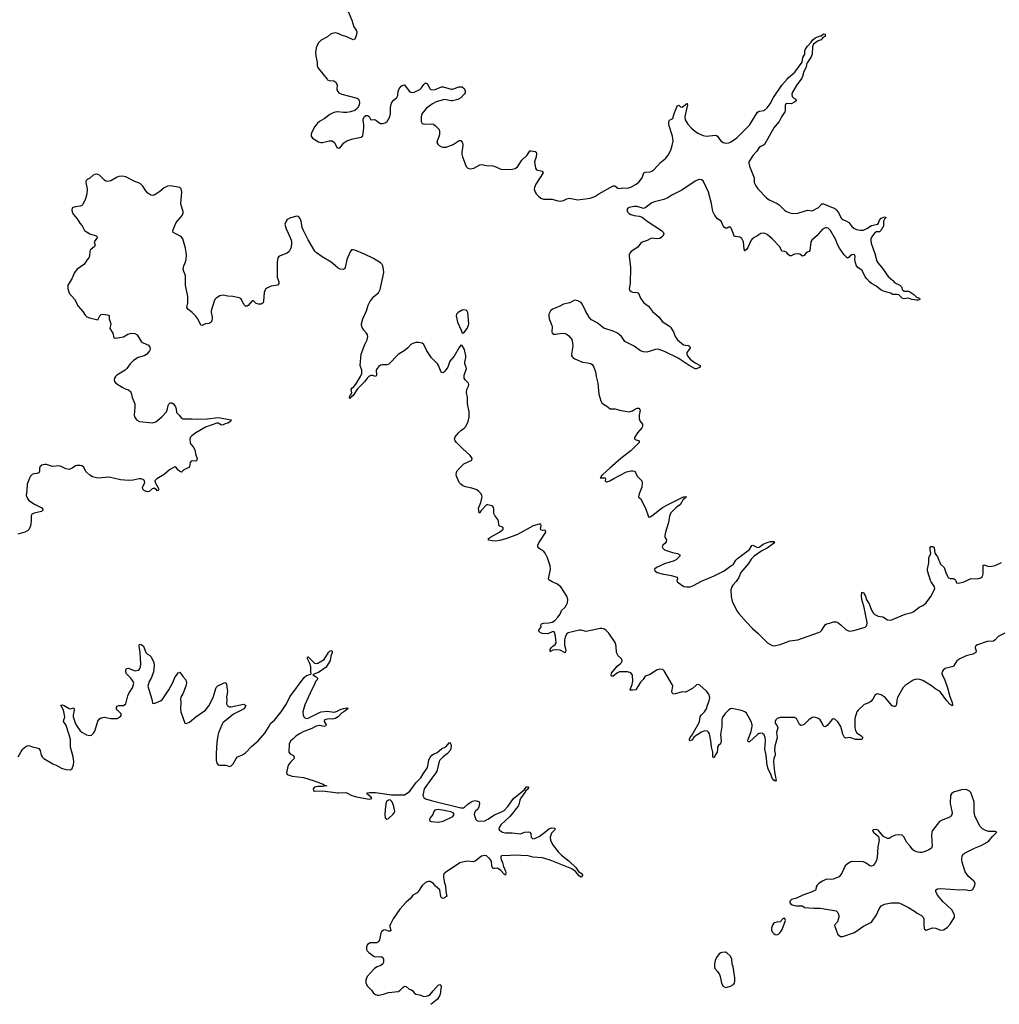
# Model space of a CAD drawing. Header units: inches. Extents: x 1174277 to 1307032, y 522670 to 678486.
# Tile 54 of 121: x 1276035 to 1288241, y 548465 to 560740. Entities that reach past the tile are written whole.
import ezdxf

# ---------------------------------------------------------------- set-up
doc = ezdxf.new("R2010")
doc.units = ezdxf.units.IN
doc.header["$MEASUREMENT"] = 0
for name, color, linetype in [('B2575', 7, 'Continuous'), ('B2576', 7, 'Continuous'), ('B2584', 7, 'Continuous'), ('B2585', 7, 'Continuous'), ('B2586', 7, 'Continuous')]:
    doc.layers.add(name, color=color, linetype=linetype)

msp = doc.modelspace()

# ---------------------------------------------------------------- linework, layer by layer
at = {"layer": 'B2575', "color": 6, "elevation": 800}
for points in [[(1279865, 560000), (1279872, 559992), (1279890, 559983), (1279950, 559976), (1279970, 559964), (1279992, 559930), (1279988, 559870), (1279995, 559850), (1280000, 559844)], [(1280000, 559592), (1279990, 559593), (1279950, 559584), (1279901, 559559), (1279830, 559504), (1279770, 559470), (1279745, 559450), (1279714, 559410), (1279673, 559330), (1279667, 559310), (1279667, 559290), (1279684, 559264), (1279759, 559219), (1279789, 559209), (1279810, 559209), (1279890, 559230), (1279930, 559229), (1279958, 559210), (1279986, 559146), (1280000, 559142)], [(1280000, 557647), (1279916, 557716), (1279804, 557784), (1279733, 557833), (1279713, 557853), (1279630, 557994), (1279570, 558110), (1279555, 558150), (1279543, 558230), (1279530, 558262), (1279510, 558288), (1279490, 558291), (1279410, 558270), (1279370, 558250), (1279354, 558230), (1279339, 558190), (1279354, 558134), (1279405, 558025), (1279420, 557980), (1279423, 557937), (1279412, 557890), (1279392, 557850), (1279370, 557831), (1279282, 557798), (1279268, 557790), (1279252, 557770), (1279243, 557717), (1279243, 557530), (1279264, 557470), (1279265, 557450), (1279251, 557429), (1279170, 557418), (1279122, 557398), (1279100, 557380), (1279090, 557365), (1279082, 557338), (1279075, 557230), (1279070, 557210), (1279046, 557194), (1279010, 557192), (1278983, 557203), (1278950, 557235), (1278930, 557237), (1278883, 557177), (1278870, 557168), (1278850, 557170), (1278830, 557190), (1278801, 557250), (1278790, 557263), (1278770, 557273), (1278690, 557290), (1278630, 557292), (1278570, 557307), (1278530, 557299), (1278484, 557270), (1278468, 557250), (1278460, 557230), (1278423, 557110), (1278422, 557090), (1278435, 557035), (1278435, 557015), (1278430, 556990), (1278419, 556970), (1278410, 556959), (1278390, 556951), (1278350, 556947), (1278310, 556928), (1278291, 556931), (1278253, 557010), (1278230, 557042), (1278185, 557090), (1278130, 557130), (1278118, 557150), (1278132, 557210), (1278131, 557291), (1278101, 557430), (1278102, 557550), (1278079, 557599), (1278072, 557630), (1278079, 557670), (1278099, 557710), (1278110, 557750), (1278112, 557810), (1278102, 557890), (1278070, 558010), (1278053, 558030), (1278030, 558047), (1277973, 558073), (1277949, 558089), (1277943, 558110), (1277984, 558210), (1278060, 558300), (1278072, 558330), (1278072, 558350), (1278047, 558427), (1278044, 558450), (1278056, 558590), (1278047, 558630), (1278030, 558646), (1278010, 558653), (1277910, 558668), (1277876, 558664), (1277836, 558644), (1277783, 558597), (1277730, 558563), (1277710, 558552), (1277690, 558548), (1277670, 558553), (1277630, 558578), (1277606, 558606), (1277570, 558666), (1277537, 558697), (1277470, 558721), (1277359, 558779), (1277310, 558788), (1277270, 558785), (1277250, 558778), (1277170, 558732), (1277130, 558724), (1277110, 558727), (1277090, 558739), (1277030, 558801), (1277010, 558811), (1276990, 558814), (1276970, 558812), (1276950, 558803), (1276910, 558765), (1276874, 558746), (1276864, 558736), (1276859, 558710), (1276875, 558630), (1276872, 558568), (1276855, 558505), (1276822, 558438), (1276810, 558424), (1276790, 558414), (1276730, 558409), (1276702, 558398), (1276691, 558389), (1276685, 558370), (1276690, 558342), (1276705, 558310), (1276750, 558257), (1276784, 558204), (1276813, 558170), (1276842, 558110), (1276910, 558070), (1276987, 558047), (1277003, 558030), (1276965, 557970), (1276976, 557930), (1276968, 557912), (1276914, 557866), (1276909, 557850), (1276904, 557790), (1276895, 557770), (1276870, 557743), (1276853, 557710), (1276836, 557690), (1276753, 557630), (1276719, 557590), (1276683, 557510), (1276636, 557430), (1276634, 557390), (1276650, 557330), (1276717, 557257), (1276763, 557170), (1276821, 557101), (1276850, 557056), (1276870, 557036), (1276903, 557023), (1277010, 556999), (1277034, 557050), (1277050, 557064), (1277070, 557069), (1277130, 557060), (1277150, 557053), (1277151, 557010), (1277169, 556950), (1277160, 556890), (1277194, 556834), (1277210, 556772), (1277230, 556770), (1277330, 556787), (1277381, 556819), (1277410, 556829), (1277432, 556832), (1277468, 556828), (1277500, 556810), (1277549, 556729), (1277573, 556713), (1277642, 556682), (1277658, 556658), (1277659, 556630), (1277651, 556610), (1277620, 556570), (1277585, 556550), (1277512, 556528), (1277454, 556490), (1277410, 556451), (1277369, 556391), (1277349, 556371), (1277247, 556310), (1277229, 556290), (1277218, 556270), (1277214, 556250), (1277218, 556230), (1277235, 556210), (1277310, 556158), (1277350, 556138), (1277390, 556127), (1277420, 556100), (1277438, 556030), (1277469, 555949), (1277471, 555910), (1277461, 555810), (1277465, 555790), (1277492, 555752), (1277530, 555730), (1277690, 555714), (1277730, 555725), (1277806, 555790), (1277865, 555850), (1277874, 555870), (1277886, 555930), (1277894, 555946), (1277910, 555962), (1277930, 555963), (1277951, 555951), (1277975, 555915), (1277984, 555890), (1277990, 555844), (1278022, 555810), (1278050, 555771), (1278070, 555764), (1278186, 555766), (1278250, 555761), (1278370, 555765), (1278510, 555781), (1278671, 555750), (1278662, 555730), (1278630, 555710), (1278597, 555703), (1278570, 555689), (1278550, 555685), (1278510, 555709), (1278490, 555710), (1278350, 555658), (1278230, 555591), (1278179, 555550), (1278161, 555530), (1278154, 555510), (1278158, 555470), (1278167, 555450), (1278196, 555416), (1278218, 555378), (1278231, 555310), (1278246, 555270), (1278244, 555250), (1278230, 555238), (1278190, 555241), (1278170, 555236), (1278161, 555219), (1278149, 555170), (1278141, 555159), (1278117, 555143), (1278081, 555130), (1278050, 555098), (1278025, 555110), (1278004, 555130), (1277990, 555155), (1277970, 555164), (1277901, 555130), (1277835, 555070), (1277744, 555016), (1277720, 554990), (1277723, 554970), (1277758, 554910), (1277764, 554890), (1277764, 554876), (1277759, 554870), (1277750, 554867), (1277740, 554880), (1277710, 554898), (1277687, 554893), (1277650, 554856), (1277630, 554855), (1277590, 554868), (1277569, 554889), (1277566, 554910), (1277594, 554966), (1277591, 554990), (1277570, 555008), (1277550, 555015), (1277523, 555017), (1277450, 555001), (1277390, 554996), (1277290, 555003), (1277150, 555035), (1277010, 555023), (1276942, 555042), (1276910, 555060), (1276864, 555104), (1276830, 555164), (1276810, 555177), (1276790, 555183), (1276750, 555184), (1276730, 555177), (1276691, 555149), (1276650, 555132), (1276610, 555141), (1276550, 555170), (1276530, 555176), (1276449, 555171), (1276430, 555172), (1276370, 555193), (1276350, 555196), (1276328, 555192), (1276310, 555185), (1276290, 555170), (1276283, 555150), (1276282, 555110), (1276273, 555090), (1276250, 555082), (1276210, 555078), (1276190, 555070), (1276171, 555049), (1276157, 555023), (1276127, 554950), (1276126, 554870), (1276117, 554810), (1276131, 554770), (1276150, 554746), (1276218, 554698), (1276310, 554653), (1276327, 554630), (1276308, 554610), (1276214, 554586), (1276184, 554570), (1276178, 554550), (1276179, 554490), (1276171, 554430), (1276153, 554390), (1276133, 554367), (1276101, 554350), (1276013, 554327)], [(1276018, 551550), (1276070, 551645), (1276110, 551679), (1276130, 551689), (1276150, 551692), (1276193, 551673), (1276250, 551663), (1276272, 551652), (1276289, 551629), (1276304, 551570), (1276315, 551550), (1276337, 551530), (1276450, 551464), (1276490, 551448), (1276556, 551410), (1276610, 551393), (1276670, 551390), (1276690, 551406), (1276706, 551450), (1276711, 551490), (1276701, 551550), (1276670, 551670), (1276667, 551770), (1276617, 551930), (1276610, 551950), (1276583, 551990), (1276584, 552010), (1276596, 552044), (1276594, 552070), (1276579, 552130), (1276547, 552193), (1276570, 552199), (1276588, 552192), (1276650, 552153), (1276664, 552150), (1276710, 552160), (1276716, 552150), (1276716, 552136), (1276701, 552070), (1276701, 552050), (1276730, 551963), (1276750, 551928), (1276790, 551876), (1276810, 551857), (1276866, 551826), (1276890, 551819), (1276910, 551817), (1276930, 551822), (1276956, 551844), (1276972, 551870), (1277007, 551993), (1277030, 552025), (1277050, 552038), (1277090, 552045), (1277170, 552028), (1277212, 552028), (1277250, 552030), (1277289, 552050), (1277305, 552070), (1277295, 552090), (1277253, 552130), (1277242, 552150), (1277243, 552170), (1277250, 552180), (1277270, 552188), (1277330, 552191), (1277357, 552210), (1277381, 552310), (1277400, 552350), (1277439, 552410), (1277458, 552470), (1277449, 552490), (1277419, 552530), (1277366, 552586), (1277356, 552610), (1277357, 552630), (1277368, 552652), (1277390, 552657), (1277450, 552629), (1277476, 552624), (1277511, 552629), (1277530, 552642), (1277541, 552670), (1277543, 552710), (1277536, 552850), (1277523, 552930), (1277530, 552954), (1277550, 552952), (1277577, 552930), (1277609, 552850), (1277629, 552829), (1277655, 552815), (1277675, 552795), (1277705, 552725), (1277710, 552690), (1277703, 552610), (1277679, 552541), (1277650, 552490), (1277630, 552430), (1277682, 552270), (1277690, 552218), (1277710, 552213), (1277790, 552248), (1277810, 552262), (1277894, 552386), (1277943, 552477), (1277970, 552539), (1278010, 552596), (1278030, 552606), (1278067, 552550), (1278107, 552510), (1278114, 552470), (1278107, 552430), (1278070, 552336), (1278045, 552295), (1278040, 552270), (1278042, 552230), (1278037, 552150), (1278042, 552110), (1278091, 551971), (1278110, 551965), (1278150, 551981), (1278232, 552048), (1278350, 552131), (1278390, 552186), (1278444, 552290), (1278484, 552416), (1278510, 552439), (1278541, 552450), (1278590, 552478), (1278608, 552468), (1278614, 552454), (1278622, 552390), (1278623, 552370), (1278611, 552291), (1278615, 552265), (1278612, 552212), (1278624, 552184), (1278650, 552173), (1278670, 552173), (1278825, 552205), (1278851, 552191), (1278845, 552170), (1278826, 552150), (1278797, 552130), (1278700, 552080), (1278568, 551972), (1278552, 551948), (1278514, 551850), (1278505, 551815), (1278493, 551730), (1278484, 551590), (1278482, 551510), (1278490, 551471), (1278510, 551451), (1278530, 551445), (1278605, 551445), (1278650, 551430), (1278670, 551436), (1278696, 551464), (1278731, 551529), (1278748, 551550), (1278810, 551577), (1278850, 551601), (1278923, 551677), (1279005, 551750), (1279090, 551844), (1279132, 551910), (1279163, 551970), (1279210, 552009), (1279293, 552110), (1279360, 552210), (1279402, 552298), (1279581, 552539), (1279610, 552565), (1279661, 552579), (1279668, 552590), (1279663, 552610), (1279663, 552670), (1279652, 552712), (1279623, 552770), (1279621, 552790), (1279625, 552795), (1279630, 552796), (1279710, 552719), (1279730, 552712), (1279750, 552717), (1279830, 552763), (1279882, 552850), (1279902, 552870), (1279914, 552874), (1279928, 552868), (1279930, 552850), (1279913, 552807), (1279905, 552750), (1279854, 552666), (1279760, 552600), (1279720, 552590), (1279688, 552572), (1279728, 552548), (1279747, 552530), (1279743, 552510), (1279720, 552490), (1279708, 552450), (1279676, 552390), (1279590, 552199), (1279565, 552110), (1279566, 552070), (1279574, 552050), (1279590, 552037), (1279610, 552030), (1279630, 552032), (1279770, 552104), (1279790, 552110), (1279870, 552118), (1279950, 552106), (1279971, 552109), (1280000, 552124)], [(1280000, 552048), (1279970, 552027), (1279930, 552021), (1279890, 552025), (1279834, 552010), (1279830, 551990), (1279852, 551950), (1279846, 551934), (1279830, 551929), (1279770, 551941), (1279730, 551933), (1279676, 551904), (1279575, 551865), (1279522, 551838), (1279474, 551806), (1279440, 551770), (1279410, 551746), (1279391, 551710), (1279388, 551610), (1279406, 551586), (1279446, 551566), (1279454, 551546), (1279450, 551526), (1279410, 551485), (1279384, 551450), (1279376, 551430), (1279360, 551350), (1279369, 551330), (1279430, 551310), (1279571, 551291), (1279703, 551250), (1279816, 551210), (1279835, 551195), (1279862, 551190), (1279810, 551181), (1279750, 551181), (1279710, 551172), (1279693, 551150), (1279698, 551130), (1279710, 551122), (1279810, 551126), (1280000, 551103)]]:
    msp.add_lwpolyline(points, dxfattribs=at)
at = {"layer": 'B2576', "color": 6, "elevation": 800}
msp.add_lwpolyline([(1280000, 560570), (1279970, 560575), (1279930, 560567), (1279910, 560558), (1279870, 560526), (1279790, 560483), (1279754, 560446), (1279729, 560391), (1279721, 560330), (1279725, 560285), (1279742, 560210), (1279742, 560170), (1279746, 560150), (1279757, 560130), (1279865, 560000)], dxfattribs=at)
at = {"layer": 'B2584', "color": 6}
for points, elevation in [([(1281323, 550000), (1281325, 549990), (1281342, 549942), (1281344, 549870), (1281356, 549810), (1281353, 549807), (1281330, 549791), (1281310, 549785), (1281293, 549793), (1281283, 549810), (1281271, 549891), (1281218, 549938), (1281190, 549970), (1281150, 549995), (1281130, 549997), (1281090, 549985), (1281050, 549946), (1280997, 549863), (1280986, 549854), (1280933, 549827), (1280900, 549780), (1280850, 549738), (1280771, 549650), (1280688, 549530), (1280655, 549465), (1280648, 549450), (1280648, 549430), (1280658, 549390), (1280650, 549377), (1280630, 549377), (1280590, 549393), (1280568, 549390), (1280544, 549370), (1280534, 549350), (1280519, 549270), (1280510, 549248), (1280487, 549233), (1280401, 549230), (1280369, 549211), (1280357, 549183), (1280355, 549150), (1280365, 549130), (1280384, 549110), (1280450, 549061), (1280470, 549055), (1280539, 549059), (1280558, 549050), (1280569, 549029), (1280569, 548990), (1280560, 548970), (1280534, 548950), (1280488, 548932), (1280458, 548910), (1280366, 548810), (1280350, 548770), (1280350, 548730), (1280368, 548690), (1280419, 548639), (1280445, 548605), (1280467, 548587), (1280490, 548578), (1280510, 548577), (1280569, 548590), (1280630, 548610), (1280750, 548626), (1280770, 548636), (1280810, 548676), (1280830, 548689), (1280850, 548687), (1280890, 548654), (1280910, 548649), (1280930, 548637), (1280950, 548608), (1280970, 548592), (1281022, 548582), (1281070, 548564), (1281106, 548566), (1281130, 548573), (1281150, 548588), (1281186, 548634), (1281250, 548703), (1281270, 548712), (1281283, 548703), (1281288, 548688), (1281274, 548590), (1281266, 548570), (1281240, 548530), (1281159, 548461)], 800), ([(1286038, 550000), (1285991, 549970), (1285971, 549950), (1285958, 549930), (1285955, 549890), (1285950, 549887), (1285910, 549866), (1285793, 549827), (1285713, 549787), (1285651, 549770), (1285631, 549750), (1285631, 549730), (1285650, 549711), (1285690, 549695), (1285711, 549691), (1285790, 549691), (1285814, 549670), (1285930, 549662), (1286010, 549664), (1286210, 549630), (1286231, 549610), (1286242, 549570), (1286243, 549550), (1286225, 549495), (1286189, 549451), (1286190, 549434), (1286230, 549334), (1286261, 549310), (1286290, 549309), (1286439, 549361), (1286550, 549441), (1286649, 549490), (1286710, 549581), (1286744, 549656), (1286768, 549692), (1286810, 549715), (1286892, 549728), (1286990, 549730), (1287010, 549723), (1287110, 549673), (1287186, 549626), (1287219, 549599), (1287270, 549571), (1287291, 549550), (1287303, 549530), (1287299, 549450), (1287306, 549410), (1287310, 549402), (1287330, 549391), (1287410, 549417), (1287450, 549412), (1287510, 549390), (1287547, 549393), (1287590, 549423), (1287630, 549465), (1287682, 549550), (1287685, 549570), (1287681, 549590), (1287650, 549641), (1287542, 549742), (1287470, 549825), (1287449, 549870), (1287449, 549890), (1287470, 549904), (1287510, 549910), (1287750, 549890), (1287810, 549897), (1287870, 549885), (1287892, 549888), (1287910, 549898), (1287938, 549950), (1287942, 549970), (1287934, 549990), (1287923, 550000)], 900)]:
    msp.add_lwpolyline(points, dxfattribs=dict(at, elevation=elevation))
at = {"layer": 'B2584', "color": 6, "elevation": 900}
for points in [[(1285570, 549535), (1285550, 549535), (1285510, 549494), (1285469, 549489), (1285440, 549480), (1285428, 549472), (1285414, 549450), (1285404, 549416), (1285402, 549390), (1285411, 549370), (1285430, 549347), (1285450, 549335), (1285470, 549331), (1285490, 549341), (1285510, 549359), (1285530, 549387), (1285549, 549430), (1285577, 549510)], [(1284830, 549113), (1284790, 549112), (1284770, 549106), (1284750, 549093), (1284718, 549050), (1284702, 549010), (1284693, 548970), (1284691, 548930), (1284697, 548910), (1284732, 548872), (1284756, 548836), (1284765, 548810), (1284781, 548730), (1284802, 548690), (1284830, 548676), (1284850, 548677), (1284890, 548689), (1284930, 548710), (1284941, 548730), (1284946, 548754), (1284945, 548795), (1284924, 548930), (1284912, 548970), (1284907, 549030), (1284889, 549070), (1284850, 549104)]]:
    msp.add_lwpolyline(points, close=True, dxfattribs=at)
at = {"layer": 'B2585', "color": 6}
for points, elevation in [([(1280000, 559142), (1280010, 559139), (1280034, 559150), (1280075, 559205), (1280110, 559230), (1280185, 559255), (1280290, 559275), (1280310, 559291), (1280324, 559390), (1280325, 559430), (1280314, 559486), (1280315, 559505), (1280330, 559533), (1280350, 559544), (1280370, 559545), (1280390, 559532), (1280410, 559491), (1280450, 559496), (1280470, 559492), (1280510, 559457), (1280530, 559447), (1280555, 559445), (1280590, 559454), (1280612, 559470), (1280649, 559530), (1280656, 559570), (1280656, 559644), (1280670, 559700), (1280689, 559731), (1280736, 559770), (1280746, 559794), (1280753, 559850), (1280762, 559878), (1280788, 559910), (1280810, 559924), (1280830, 559926), (1280888, 559850), (1280910, 559837), (1280930, 559833), (1280950, 559835), (1281023, 559870), (1281042, 559890), (1281070, 559933), (1281090, 559951), (1281110, 559944), (1281122, 559930), (1281150, 559874), (1281170, 559867), (1281212, 559870), (1281290, 559903), (1281310, 559905), (1281410, 559876), (1281430, 559873), (1281510, 559904), (1281550, 559902), (1281579, 559879), (1281588, 559850), (1281585, 559830), (1281575, 559810), (1281534, 559766), (1281493, 559747), (1281430, 559729), (1281410, 559728), (1281330, 559745), (1281226, 559714), (1281180, 559690), (1281104, 559636), (1281048, 559568), (1281037, 559530), (1281036, 559490), (1281039, 559470), (1281050, 559447), (1281076, 559436), (1281150, 559441), (1281190, 559436), (1281218, 559418), (1281260, 559370), (1281267, 559350), (1281267, 559310), (1281259, 559281), (1281237, 559230), (1281234, 559210), (1281244, 559190), (1281264, 559170), (1281290, 559154), (1281309, 559149), (1281350, 559151), (1281435, 559185), (1281510, 559232), (1281532, 559232), (1281550, 559213), (1281558, 559190), (1281558, 559170), (1281544, 559090), (1281544, 559064), (1281553, 559030), (1281597, 558910), (1281620, 558890), (1281650, 558881), (1281693, 558887), (1281770, 558929), (1281790, 558934), (1281850, 558923), (1281930, 558919), (1281970, 558907), (1282030, 558877), (1282050, 558873), (1282170, 558877), (1282210, 558883), (1282236, 558904), (1282290, 558990), (1282358, 559050), (1282390, 559105), (1282410, 559107), (1282457, 559097), (1282469, 559089), (1282475, 559070), (1282471, 559030), (1282451, 558970), (1282463, 558890), (1282475, 558870), (1282546, 558850), (1282558, 558830), (1282466, 558690), (1282449, 558650), (1282447, 558627), (1282458, 558590), (1282470, 558570), (1282500, 558540), (1282530, 558517), (1282564, 558504), (1282670, 558501), (1282741, 558481), (1282770, 558478), (1282810, 558485), (1282853, 558507), (1282884, 558516), (1282990, 558495), (1283143, 558517), (1283203, 558537), (1283252, 558570), (1283430, 558667), (1283450, 558670), (1283490, 558640), (1283510, 558636), (1283550, 558642), (1283610, 558639), (1283650, 558652), (1283718, 558690), (1283750, 558715), (1283790, 558770), (1283813, 558830), (1283830, 558840), (1283890, 558842), (1283913, 558850), (1283938, 558870), (1284020, 558960), (1284083, 559010), (1284115, 559050), (1284148, 559112), (1284167, 559173), (1284176, 559224), (1284171, 559290), (1284125, 559430), (1284122, 559470), (1284132, 559488), (1284173, 559510), (1284191, 559570), (1284230, 559670), (1284250, 559674), (1284270, 559654), (1284290, 559650), (1284350, 559697), (1284354, 559694), (1284355, 559670), (1284342, 559630), (1284325, 559530), (1284326, 559490), (1284359, 559439), (1284406, 559386), (1284438, 559358), (1284486, 559326), (1284550, 559297), (1284590, 559287), (1284710, 559301), (1284730, 559290), (1284753, 559250), (1284770, 559229), (1284799, 559210), (1284830, 559202), (1284870, 559205), (1284890, 559214), (1284970, 559267), (1285130, 559426), (1285230, 559586), (1285250, 559600), (1285310, 559608), (1285350, 559643), (1285385, 559690), (1285428, 559772), (1285530, 559922), (1285597, 560000)], 800), ([(1285772, 560000), (1285717, 559930), (1285665, 559835), (1285657, 559810), (1285661, 559781), (1285681, 559761), (1285705, 559750), (1285712, 559730), (1285690, 559710), (1285650, 559689), (1285590, 559697), (1285581, 559690), (1285575, 559670), (1285574, 559610), (1285567, 559590), (1285529, 559530), (1285500, 559470), (1285447, 559413), (1285432, 559390), (1285315, 559185), (1285305, 559175), (1285270, 559161), (1285250, 559147), (1285219, 559101), (1285173, 559050), (1285122, 558970), (1285121, 558950), (1285130, 558914), (1285187, 558770), (1285189, 558710), (1285207, 558670), (1285234, 558630), (1285339, 558519), (1285375, 558495), (1285474, 558450), (1285500, 558430), (1285564, 558364), (1285590, 558348), (1285630, 558332), (1285670, 558325), (1285729, 558329), (1285850, 558366), (1285910, 558358), (1285990, 558399), (1286030, 558445), (1286050, 558445), (1286190, 558386), (1286210, 558369), (1286236, 558336), (1286270, 558264), (1286290, 558250), (1286338, 558230), (1286368, 558210), (1286403, 558163), (1286430, 558139), (1286464, 558124), (1286510, 558114), (1286550, 558117), (1286590, 558135), (1286650, 558173), (1286728, 558192), (1286738, 558202), (1286750, 558239), (1286770, 558264), (1286810, 558281), (1286830, 558272), (1286810, 558255), (1286797, 558230), (1286797, 558170), (1286791, 558150), (1286780, 558140), (1286767, 558110), (1286750, 558096), (1286710, 558094), (1286690, 558084), (1286649, 558030), (1286642, 558010), (1286640, 557990), (1286646, 557954), (1286690, 557827), (1286715, 557730), (1286728, 557708), (1286778, 557650), (1286858, 557538), (1286913, 557490), (1286939, 557459), (1287004, 557430), (1287022, 557410), (1287034, 557370), (1287042, 557362), (1287050, 557354), (1287110, 557355), (1287127, 557347), (1287175, 557315), (1287210, 557280), (1287245, 557270), (1287251, 557250), (1287230, 557242), (1287210, 557243), (1287153, 557253), (1287110, 557267), (1287050, 557259), (1287030, 557267), (1286988, 557308), (1286970, 557314), (1286910, 557315), (1286889, 557329), (1286813, 557350), (1286770, 557370), (1286701, 557421), (1286648, 557450), (1286623, 557470), (1286590, 557508), (1286570, 557536), (1286532, 557612), (1286479, 557650), (1286461, 557670), (1286449, 557710), (1286443, 557750), (1286444, 557790), (1286436, 557810), (1286430, 557813), (1286403, 557810), (1286383, 557797), (1286370, 557779), (1286350, 557766), (1286310, 557810), (1286250, 557890), (1286230, 557929), (1286202, 558003), (1286140, 558110), (1286110, 558140), (1286090, 558147), (1286070, 558145), (1286036, 558124), (1285971, 558049), (1285905, 557990), (1285895, 557970), (1285879, 557861), (1285872, 557850), (1285850, 557843), (1285831, 557829), (1285810, 557800), (1285790, 557792), (1285757, 557817), (1285730, 557821), (1285690, 557817), (1285650, 557796), (1285630, 557795), (1285611, 557811), (1285590, 557843), (1285570, 557851), (1285530, 557856), (1285505, 557910), (1285410, 558010), (1285350, 558061), (1285310, 558078), (1285270, 558073), (1285219, 558041), (1285166, 558014), (1285150, 557993), (1285110, 557902), (1285090, 557873), (1285076, 557864), (1285070, 557854), (1285061, 557881), (1285053, 557970), (1285034, 558014), (1285010, 558030), (1284956, 558036), (1284942, 558042), (1284933, 558053), (1284910, 558124), (1284890, 558152), (1284870, 558152), (1284850, 558143), (1284830, 558142), (1284812, 558152), (1284800, 558170), (1284775, 558230), (1284730, 558257), (1284697, 558297), (1284671, 558350), (1284655, 558450), (1284620, 558590), (1284550, 558730), (1284530, 558745), (1284510, 558747), (1284490, 558743), (1284450, 558725), (1284287, 558613), (1284170, 558556), (1284104, 558516), (1284061, 558499), (1283945, 558470), (1283910, 558456), (1283830, 558393), (1283810, 558387), (1283731, 558411), (1283690, 558413), (1283630, 558398), (1283613, 558390), (1283602, 558370), (1283610, 558343), (1283630, 558323), (1283650, 558312), (1283690, 558300), (1283752, 558292), (1283790, 558278), (1283854, 558230), (1284033, 558113), (1284054, 558090), (1284062, 558070), (1284050, 558043), (1284010, 558012), (1283970, 558008), (1283910, 558017), (1283890, 558010), (1283854, 557986), (1283790, 557966), (1283769, 557951), (1283736, 557904), (1283654, 557850), (1283637, 557830), (1283628, 557810), (1283628, 557790), (1283645, 557650), (1283643, 557450), (1283630, 557390), (1283632, 557370), (1283654, 557350), (1283670, 557345), (1283730, 557341), (1283744, 557330), (1283769, 557270), (1283811, 557210), (1283870, 557167), (1283921, 557101), (1284002, 557030), (1284039, 556979), (1284130, 556920), (1284145, 556905), (1284180, 556850), (1284202, 556790), (1284230, 556750), (1284308, 556688), (1284330, 556681), (1284370, 556677), (1284383, 556670), (1284389, 556650), (1284379, 556630), (1284347, 556590), (1284346, 556570), (1284356, 556550), (1284388, 556508), (1284421, 556481), (1284450, 556461), (1284513, 556430), (1284516, 556410), (1284470, 556389), (1284450, 556387), (1284378, 556430), (1284242, 556522), (1284070, 556602), (1283990, 556631), (1283953, 556627), (1283893, 556607), (1283850, 556597), (1283810, 556598), (1283771, 556611), (1283691, 556670), (1283576, 556730), (1283534, 556790), (1283484, 556830), (1283430, 556856), (1283313, 556893), (1283230, 556960), (1283160, 557000), (1283133, 557033), (1283085, 557110), (1283050, 557190), (1283030, 557213), (1282990, 557235), (1282950, 557244), (1282890, 557210), (1282810, 557195), (1282757, 557163), (1282673, 557130), (1282650, 557110), (1282630, 557070), (1282627, 557047), (1282633, 557010), (1282667, 556927), (1282670, 556910), (1282665, 556850), (1282672, 556832), (1282690, 556820), (1282710, 556819), (1282790, 556831), (1282830, 556828), (1282855, 556815), (1282877, 556797), (1282913, 556753), (1282925, 556710), (1282928, 556670), (1282910, 556570), (1282912, 556550), (1282926, 556530), (1282952, 556512), (1283050, 556470), (1283110, 556464), (1283150, 556454), (1283170, 556440), (1283190, 556410), (1283210, 556351), (1283219, 556290), (1283240, 556210), (1283252, 556070), (1283277, 555990), (1283290, 555963), (1283310, 555945), (1283350, 555923), (1283391, 555889), (1283450, 555888), (1283530, 555867), (1283630, 555853), (1283670, 555864), (1283710, 555890), (1283730, 555897), (1283750, 555896), (1283762, 555882), (1283765, 555870), (1283753, 555810), (1283752, 555770), (1283761, 555741), (1283796, 555696), (1283797, 555670), (1283789, 555650), (1283735, 555590), (1283695, 555530), (1283696, 555516), (1283706, 555506), (1283755, 555490), (1283753, 555470), (1283654, 555370), (1283527, 555270), (1283387, 555150), (1283302, 555070), (1283298, 555062), (1283282, 555050), (1283282, 555038), (1283268, 555028), (1283332, 555030), (1283336, 555010), (1283331, 554990), (1283341, 554981), (1283350, 554979), (1283390, 554989), (1283439, 555021), (1283598, 555102), (1283656, 555116), (1283676, 555116), (1283696, 555110), (1283710, 555093), (1283731, 555051), (1283788, 554990), (1283793, 554970), (1283789, 554910), (1283754, 554830), (1283745, 554790), (1283750, 554783), (1283772, 554772), (1283833, 554650), (1283870, 554543), (1283890, 554544), (1283910, 554555), (1284043, 554657), (1284107, 554693), (1284307, 554790), (1284330, 554793), (1284343, 554790), (1284334, 554786), (1284323, 554777), (1284323, 554770), (1284303, 554757), (1284265, 554690), (1284219, 554661), (1284149, 554590), (1284133, 554550), (1284118, 554470), (1284082, 554350), (1284074, 554310), (1284074, 554290), (1284096, 554256), (1284092, 554230), (1284072, 554208), (1284048, 554190), (1284040, 554170), (1284048, 554150), (1284070, 554129), (1284170, 554097), (1284230, 554087), (1284260, 554070), (1284260, 554050), (1284219, 554010), (1284190, 553992), (1284070, 553958), (1283969, 553911), (1283945, 553890), (1283948, 553870), (1283980, 553850), (1284040, 553830), (1284152, 553810), (1284226, 553790), (1284233, 553770), (1284224, 553750), (1284227, 553730), (1284310, 553675), (1284349, 553669), (1284390, 553670), (1284430, 553684), (1284530, 553739), (1284690, 553805), (1284812, 553870), (1284880, 553920), (1284930, 553950), (1284960, 554000), (1284979, 554021), (1285130, 554134), (1285156, 554184), (1285170, 554187), (1285230, 554159), (1285250, 554162), (1285300, 554200), (1285350, 554224), (1285390, 554234), (1285434, 554234), (1285439, 554230), (1285428, 554210), (1285350, 554150), (1285283, 554117), (1285189, 554051), (1285150, 554015), (1285118, 553962), (1285022, 553850), (1284996, 553784), (1284963, 553737), (1284920, 553690), (1284908, 553670), (1284896, 553630), (1284902, 553550), (1284913, 553490), (1284970, 553371), (1284996, 553336), (1285090, 553228), (1285168, 553148), (1285233, 553093), (1285353, 552973), (1285410, 552938), (1285433, 552933), (1285510, 552950), (1285630, 552997), (1285730, 553010), (1285990, 553099), (1286010, 553110), (1286030, 553130), (1286070, 553196), (1286090, 553207), (1286130, 553215), (1286170, 553234), (1286210, 553234), (1286230, 553223), (1286270, 553193), (1286330, 553137), (1286370, 553117), (1286430, 553124), (1286570, 553165), (1286592, 553188), (1286596, 553224), (1286556, 553410), (1286528, 553510), (1286524, 553556), (1286530, 553605), (1286550, 553595), (1286573, 553553), (1286588, 553508), (1286619, 553459), (1286650, 553380), (1286670, 553346), (1286690, 553324), (1286730, 553302), (1286790, 553294), (1286850, 553260), (1286890, 553254), (1287070, 553329), (1287150, 553348), (1287178, 553362), (1287244, 553416), (1287290, 553436), (1287330, 553470), (1287388, 553550), (1287437, 553643), (1287432, 553670), (1287391, 553730), (1287383, 553750), (1287348, 553870), (1287345, 553890), (1287365, 553970), (1287362, 554030), (1287370, 554050), (1287385, 554070), (1287390, 554090), (1287378, 554130), (1287382, 554158), (1287390, 554174), (1287412, 554172), (1287430, 554159), (1287438, 554090), (1287470, 554044), (1287510, 553954), (1287555, 553910), (1287574, 553850), (1287590, 553811), (1287606, 553786), (1287630, 553772), (1287670, 553772), (1287685, 553765), (1287699, 553750), (1287710, 553720), (1287730, 553716), (1287790, 553729), (1287890, 553774), (1287970, 553770), (1288010, 553783), (1288030, 553800), (1288042, 553830), (1288039, 553930), (1288050, 553944), (1288110, 553924), (1288150, 553926), (1288190, 553936), (1288268, 553972)], 800), ([(1280000, 559844), (1280012, 559830), (1280051, 559811), (1280242, 559762), (1280258, 559750), (1280267, 559730), (1280269, 559710), (1280264, 559676), (1280245, 559635), (1280211, 559610), (1280159, 559590), (1280110, 559582), (1280070, 559582), (1280000, 559592)], 800), ([(1288309, 553091), (1288228, 553050), (1288190, 553008), (1288170, 552993), (1288090, 552987), (1287970, 552948), (1287948, 552932), (1287942, 552918), (1287941, 552910), (1287952, 552870), (1287949, 552850), (1287910, 552831), (1287830, 552810), (1287748, 552772), (1287713, 552747), (1287670, 552682), (1287650, 552672), (1287568, 552650), (1287541, 552630), (1287529, 552611), (1287527, 552590), (1287532, 552570), (1287564, 552504), (1287598, 552410), (1287623, 552303), (1287654, 552226), (1287658, 552202), (1287657, 552190), (1287653, 552187), (1287630, 552204), (1287588, 552250), (1287510, 552356), (1287490, 552373), (1287450, 552395), (1287396, 552436), (1287290, 552503), (1287250, 552516), (1287210, 552517), (1287170, 552506), (1287070, 552441), (1287044, 552416), (1286972, 552288), (1286964, 552256), (1286959, 552201), (1286950, 552178), (1286930, 552177), (1286906, 552186), (1286820, 552290), (1286770, 552321), (1286726, 552334), (1286710, 552333), (1286690, 552316), (1286665, 552270), (1286640, 552240), (1286616, 552224), (1286559, 552201), (1286481, 552130), (1286466, 552110), (1286441, 552030), (1286440, 551910), (1286450, 551879), (1286468, 551850), (1286522, 551810), (1286539, 551790), (1286530, 551767), (1286450, 551768), (1286390, 551788), (1286369, 551791), (1286330, 551784), (1286313, 551793), (1286293, 551833), (1286267, 551930), (1286230, 551986), (1286190, 552021), (1286170, 552022), (1286154, 552010), (1286098, 551942), (1286070, 551924), (1286050, 551934), (1286036, 551970), (1286010, 552012), (1285988, 552028), (1285950, 552041), (1285930, 552044), (1285910, 552039), (1285870, 552010), (1285810, 551955), (1285790, 551944), (1285770, 551940), (1285750, 551954), (1285713, 552030), (1285690, 552042), (1285510, 552039), (1285473, 552027), (1285455, 552010), (1285447, 551990), (1285450, 551970), (1285475, 551935), (1285481, 551910), (1285466, 551854), (1285473, 551787), (1285444, 551684), (1285442, 551630), (1285450, 551590), (1285448, 551570), (1285434, 551530), (1285429, 551489), (1285442, 551362), (1285463, 551250), (1285450, 551245), (1285430, 551259), (1285410, 551286), (1285394, 551334), (1285366, 551390), (1285350, 551444), (1285338, 551570), (1285318, 551650), (1285330, 551750), (1285324, 551790), (1285310, 551823), (1285290, 551840), (1285270, 551846), (1285250, 551841), (1285230, 551828), (1285130, 551735), (1285117, 551737), (1285110, 551745), (1285113, 551770), (1285147, 551853), (1285164, 551930), (1285164, 551950), (1285150, 551990), (1285090, 552094), (1285070, 552111), (1285030, 552129), (1284910, 552152), (1284890, 552150), (1284870, 552138), (1284827, 552090), (1284790, 552035), (1284782, 552010), (1284782, 551930), (1284766, 551830), (1284774, 551750), (1284772, 551728), (1284767, 551713), (1284741, 551690), (1284730, 551670), (1284732, 551650), (1284724, 551610), (1284701, 551570), (1284690, 551536), (1284670, 551550), (1284670, 551610), (1284654, 551674), (1284648, 551750), (1284630, 551837), (1284618, 551858), (1284605, 551870), (1284570, 551874), (1284530, 551857), (1284440, 551800), (1284410, 551756), (1284390, 551750), (1284381, 551761), (1284380, 551770), (1284390, 551790), (1284416, 551824), (1284499, 551970), (1284507, 551990), (1284514, 552050), (1284526, 552070), (1284570, 552109), (1284593, 552150), (1284605, 552195), (1284628, 552250), (1284633, 552290), (1284623, 552330), (1284594, 552370), (1284510, 552445), (1284490, 552453), (1284470, 552446), (1284418, 552402), (1284350, 552363), (1284330, 552358), (1284290, 552361), (1284190, 552332), (1284176, 552336), (1284167, 552347), (1284163, 552363), (1284172, 552430), (1284165, 552450), (1284064, 552624), (1284050, 552638), (1284010, 552643), (1283970, 552629), (1283890, 552575), (1283830, 552554), (1283804, 552516), (1283770, 552480), (1283713, 552387), (1283670, 552380), (1283643, 552383), (1283641, 552390), (1283667, 552450), (1283674, 552494), (1283670, 552567), (1283650, 552597), (1283610, 552608), (1283510, 552610), (1283483, 552597), (1283430, 552557), (1283410, 552555), (1283405, 552570), (1283410, 552593), (1283481, 552679), (1283519, 552710), (1283536, 552730), (1283542, 552750), (1283532, 552772), (1283493, 552810), (1283471, 552850), (1283469, 552930), (1283455, 552975), (1283376, 553090), (1283344, 553124), (1283321, 553141), (1283290, 553151), (1283270, 553151), (1283093, 553113), (1283031, 553131), (1283010, 553130), (1282870, 553095), (1282850, 553079), (1282830, 553042), (1282823, 553010), (1282823, 552943), (1282839, 552881), (1282837, 552863), (1282830, 552848), (1282770, 552878), (1282710, 552886), (1282680, 552880), (1282650, 552862), (1282645, 552865), (1282645, 552890), (1282658, 552910), (1282677, 552930), (1282706, 552950), (1282720, 552970), (1282713, 553053), (1282699, 553099), (1282690, 553111), (1282670, 553108), (1282615, 553085), (1282550, 553086), (1282535, 553090), (1282509, 553110), (1282504, 553130), (1282531, 553169), (1282528, 553192), (1282536, 553210), (1282564, 553216), (1282630, 553220), (1282669, 553230), (1282703, 553250), (1282742, 553290), (1282770, 553330), (1282787, 553373), (1282830, 553416), (1282850, 553445), (1282861, 553470), (1282866, 553510), (1282854, 553554), (1282779, 553670), (1282730, 553707), (1282670, 553730), (1282630, 553756), (1282624, 553770), (1282651, 553890), (1282644, 553930), (1282610, 554029), (1282581, 554090), (1282567, 554110), (1282505, 554150), (1282490, 554170), (1282493, 554190), (1282504, 554216), (1282589, 554350), (1282588, 554370), (1282577, 554377), (1282550, 554373), (1282530, 554378), (1282525, 554390), (1282534, 554434), (1282529, 554449), (1282510, 554452), (1282434, 554430), (1282237, 554323), (1282092, 554268), (1282014, 554246), (1281970, 554240), (1281921, 554241), (1281878, 554250), (1281877, 554270), (1281903, 554290), (1282012, 554350), (1282061, 554390), (1282059, 554410), (1282010, 554430), (1282004, 554450), (1282002, 554490), (1281995, 554510), (1281957, 554557), (1281944, 554584), (1281943, 554643), (1281939, 554659), (1281932, 554672), (1281919, 554679), (1281870, 554693), (1281850, 554693), (1281783, 554617), (1281770, 554588), (1281762, 554590), (1281754, 554650), (1281781, 554719), (1281797, 554790), (1281795, 554810), (1281785, 554830), (1281758, 554858), (1281730, 554878), (1281670, 554900), (1281590, 554915), (1281557, 554930), (1281530, 554949), (1281512, 554970), (1281478, 555050), (1281474, 555070), (1281484, 555110), (1281530, 555166), (1281570, 555203), (1281670, 555248), (1281672, 555268), (1281662, 555290), (1281646, 555310), (1281558, 555390), (1281479, 555470), (1281462, 555490), (1281455, 555510), (1281462, 555538), (1281501, 555590), (1281530, 555618), (1281573, 555647), (1281596, 555670), (1281622, 555730), (1281634, 555786), (1281634, 555850), (1281616, 555950), (1281614, 556030), (1281602, 556090), (1281608, 556130), (1281628, 556170), (1281633, 556190), (1281628, 556210), (1281586, 556250), (1281572, 556270), (1281575, 556310), (1281601, 556390), (1281599, 556410), (1281582, 556450), (1281580, 556470), (1281596, 556530), (1281596, 556550), (1281578, 556630), (1281550, 556678), (1281530, 556682), (1281510, 556654), (1281450, 556545), (1281396, 556484), (1281368, 556410), (1281350, 556378), (1281330, 556352), (1281310, 556337), (1281287, 556347), (1281253, 556430), (1281240, 556450), (1281165, 556525), (1281110, 556610), (1281070, 556691), (1281050, 556706), (1281010, 556715), (1280970, 556715), (1280935, 556705), (1280909, 556690), (1280872, 556648), (1280840, 556620), (1280750, 556568), (1280634, 556446), (1280610, 556439), (1280550, 556439), (1280530, 556432), (1280510, 556416), (1280489, 556390), (1280478, 556370), (1280482, 556310), (1280473, 556290), (1280430, 556305), (1280410, 556303), (1280386, 556290), (1280363, 556270), (1280330, 556227), (1280244, 556136), (1280190, 556053), (1280165, 556035), (1280150, 556016), (1280143, 556023), (1280149, 556050), (1280159, 556061), (1280174, 556090), (1280166, 556130), (1280178, 556150), (1280197, 556163), (1280233, 556207), (1280283, 556290), (1280297, 556330), (1280297, 556370), (1280279, 556430), (1280291, 556570), (1280337, 556690), (1280366, 556750), (1280372, 556790), (1280368, 556810), (1280357, 556830), (1280322, 556870), (1280302, 556902), (1280294, 556930), (1280294, 556950), (1280310, 557010), (1280355, 557110), (1280378, 557182), (1280397, 557223), (1280446, 557290), (1280504, 557336), (1280525, 557375), (1280571, 557590), (1280569, 557629), (1280559, 557670), (1280550, 557690), (1280532, 557710), (1280442, 557762), (1280330, 557816), (1280210, 557866), (1280190, 557871), (1280170, 557870), (1280153, 557847), (1280112, 557750), (1280090, 557650), (1280083, 557637), (1280070, 557624), (1280030, 557628), (1280004, 557644), (1280000, 557647)], 800), ([(1280000, 552124), (1280030, 552140), (1280070, 552154), (1280110, 552161), (1280119, 552159), (1280123, 552150), (1280075, 552110), (1280047, 552093), (1280003, 552050), (1280000, 552048)], 800), ([(1280000, 551103), (1280010, 551102), (1280090, 551107), (1280110, 551102), (1280174, 551070), (1280231, 551050), (1280390, 551024), (1280422, 551030), (1280412, 551052), (1280362, 551090), (1280370, 551102), (1280393, 551107), (1280470, 551104), (1280670, 551077), (1280830, 551078), (1280864, 551096), (1280896, 551124), (1280975, 551230), (1281032, 551290), (1281061, 551339), (1281113, 551410), (1281122, 551438), (1281132, 551510), (1281144, 551536), (1281170, 551569), (1281190, 551585), (1281235, 551605), (1281290, 551648), (1281347, 551673), (1281390, 551729), (1281407, 551710), (1281411, 551691), (1281406, 551650), (1281397, 551630), (1281365, 551590), (1281310, 551550), (1281270, 551510), (1281260, 551490), (1281232, 551372), (1281222, 551350), (1281170, 551284), (1281076, 551150), (1281061, 551090), (1281060, 551070), (1281070, 551043), (1281090, 551028), (1281164, 551004), (1281530, 550916), (1281564, 550916), (1281579, 550921), (1281620, 550960), (1281662, 550990), (1281682, 550998), (1281710, 551004), (1281750, 550995), (1281759, 550990), (1281765, 550970), (1281755, 550925), (1281742, 550898), (1281710, 550870), (1281701, 550850), (1281700, 550830), (1281719, 550770), (1281730, 550756), (1281750, 550750), (1281830, 550754), (1281870, 550772), (1281951, 550829), (1282030, 550861), (1282070, 550883), (1282116, 550930), (1282190, 551030), (1282323, 551137), (1282350, 551174), (1282370, 551176), (1282374, 551170), (1282369, 551150), (1282338, 551122), (1282334, 551110), (1282280, 551040), (1282269, 551011), (1282256, 550950), (1282247, 550933), (1282207, 550890), (1282185, 550855), (1282139, 550801), (1282030, 550704), (1282010, 550670), (1282007, 550650), (1282014, 550634), (1282050, 550612), (1282090, 550602), (1282170, 550601), (1282270, 550588), (1282330, 550610), (1282375, 550615), (1282390, 550610), (1282406, 550590), (1282408, 550548), (1282430, 550529), (1282450, 550531), (1282510, 550558), (1282575, 550605), (1282630, 550652), (1282663, 550663), (1282700, 550660), (1282713, 550650), (1282663, 550597), (1282646, 550550), (1282651, 550510), (1282676, 550456), (1282744, 550364), (1282786, 550326), (1282883, 550250), (1282963, 550170), (1283000, 550120), (1283042, 550090), (1283047, 550070), (1283030, 550048), (1283010, 550063), (1282961, 550121), (1282913, 550153), (1282643, 550263), (1282550, 550289), (1282430, 550300), (1282370, 550316), (1282190, 550325), (1282110, 550315), (1282050, 550319), (1282030, 550312), (1282029, 550291), (1282034, 550270), (1282051, 550231), (1282063, 550183), (1282090, 550126), (1282094, 550106), (1282090, 550073), (1282082, 550082), (1282070, 550086), (1282031, 550131), (1281990, 550161), (1281950, 550156), (1281930, 550159), (1281919, 550190), (1281916, 550250), (1281890, 550283), (1281850, 550316), (1281830, 550322), (1281790, 550311), (1281711, 550249), (1281690, 550242), (1281610, 550251), (1281519, 550230), (1281340, 550110), (1281320, 550090), (1281315, 550070), (1281317, 550050), (1281323, 550000)], 800), ([(1287923, 550000), (1287859, 550059), (1287816, 550116), (1287778, 550238), (1287773, 550270), (1287777, 550310), (1287788, 550332), (1287809, 550351), (1287933, 550410), (1288017, 550443), (1288092, 550488), (1288110, 550503), (1288159, 550561), (1288209, 550610), (1288190, 550619), (1288110, 550621), (1288071, 550631), (1288030, 550653), (1288003, 550683), (1287942, 550802), (1287932, 550830), (1287927, 550870), (1287927, 550990), (1287885, 551105), (1287870, 551122), (1287830, 551142), (1287770, 551138), (1287671, 551110), (1287645, 551090), (1287634, 551066), (1287630, 550970), (1287654, 550850), (1287648, 550830), (1287639, 550810), (1287623, 550797), (1287536, 550764), (1287498, 550742), (1287410, 550633), (1287402, 550610), (1287398, 550570), (1287405, 550435), (1287395, 550410), (1287365, 550390), (1287319, 550370), (1287270, 550358), (1287250, 550356), (1287210, 550364), (1287190, 550372), (1287164, 550390), (1287130, 550436), (1287086, 550486), (1287056, 550550), (1287030, 550575), (1286990, 550579), (1286950, 550572), (1286905, 550555), (1286870, 550532), (1286850, 550530), (1286798, 550558), (1286730, 550634), (1286710, 550644), (1286670, 550638), (1286662, 550630), (1286672, 550610), (1286735, 550555), (1286744, 550510), (1286727, 550427), (1286719, 550290), (1286708, 550250), (1286690, 550219), (1286670, 550197), (1286650, 550185), (1286630, 550190), (1286584, 550224), (1286550, 550239), (1286410, 550246), (1286390, 550242), (1286350, 550218), (1286322, 550190), (1286280, 550100), (1286255, 550065), (1286244, 550056), (1286170, 550026), (1286150, 550022), (1286090, 550025), (1286053, 550010), (1286038, 550000)], 900)]:
    msp.add_lwpolyline(points, dxfattribs=dict(at, elevation=elevation))
at = {"layer": 'B2585', "color": 6, "elevation": 800}
for points in [[(1281570, 557122), (1281550, 557117), (1281498, 557090), (1281480, 557070), (1281474, 557050), (1281490, 556968), (1281538, 556870), (1281550, 556831), (1281570, 556837), (1281610, 556890), (1281627, 556930), (1281630, 556950), (1281618, 557090), (1281610, 557108), (1281597, 557117)], [(1280650, 551012), (1280629, 551011), (1280607, 550993), (1280597, 550963), (1280589, 550890), (1280585, 550825), (1280589, 550789), (1280610, 550772), (1280630, 550782), (1280690, 550837), (1280700, 550850), (1280708, 550870), (1280697, 550930), (1280681, 550981), (1280670, 550999)], [(1281250, 550892), (1281210, 550886), (1281195, 550870), (1281181, 550830), (1281150, 550790), (1281143, 550770), (1281147, 550747), (1281162, 550742), (1281250, 550737), (1281310, 550746), (1281433, 550807), (1281450, 550830), (1281438, 550850), (1281406, 550866), (1281323, 550883)]]:
    msp.add_lwpolyline(points, close=True, dxfattribs=at)
at = {"layer": 'B2586', "color": 6, "elevation": 800}
for points in [[(1280116, 560870), (1280175, 560735), (1280198, 560650), (1280227, 560610), (1280236, 560590), (1280230, 560550), (1280210, 560496), (1280190, 560489), (1280110, 560526), (1280046, 560546), (1280003, 560570), (1280000, 560570)], [(1285597, 560000), (1285610, 560015), (1285694, 560086), (1285783, 560210), (1285794, 560270), (1285818, 560310), (1285820, 560350), (1285827, 560373), (1285850, 560408), (1285899, 560461), (1285916, 560490), (1285945, 560515), (1286010, 560538), (1286022, 560538), (1286050, 560562), (1286070, 560558), (1286073, 560547), (1286070, 560529), (1286043, 560517), (1286023, 560490), (1285984, 560476), (1285927, 560433), (1285915, 560405), (1285908, 560310), (1285891, 560270), (1285842, 560198), (1285833, 560150), (1285807, 560093), (1285790, 560030), (1285780, 560010), (1285772, 560000)]]:
    msp.add_lwpolyline(points, dxfattribs=at)

doc.saveas('drawing.dxf')
